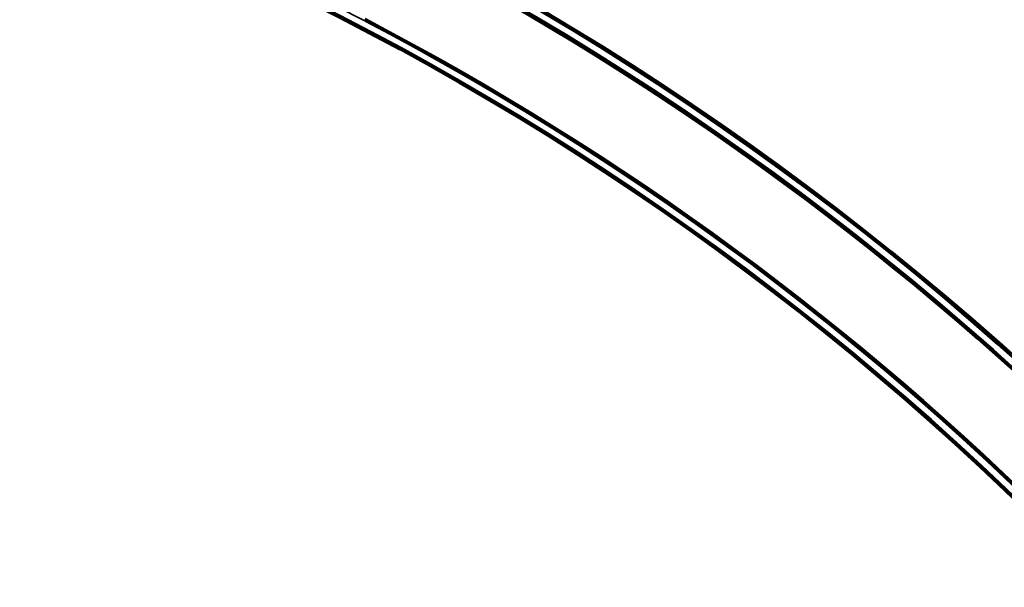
# Model space of a CAD drawing. Header units: millimetres. Extents: x -1503 to 2224, y -4278 to 2541.
# Tile 43 of 50: x 558 to 814, y -2770 to -2622. Entities that reach past the tile are written whole.
import ezdxf

# ---------------------------------------------------------------- set-up
doc = ezdxf.new("R2010")
doc.units = ezdxf.units.MM
doc.header["$LTSCALE"] = 0.75
doc.layers.add('Visible', color=7, linetype='Continuous', lineweight=70)
doc.layers.add('Visible Narrow', color=7, linetype='Continuous', lineweight=35)

msp = doc.modelspace()

# ---------------------------------------------------------------- linework, layer by layer
at = {"layer": 'Visible', "extrusion": (-7.30938e-29, -5.96856e-13, -1)}
for radius in [763.5, 736.5]:
    msp.add_circle((-305.85, -3277.76, -27.4), radius, dxfattribs=at)
for centre, radius, start, end in [((-305.85, -3277.76, -27.6), 761, 117.53924, 152.46076), ((-305.85, -3277.76, -27.6), 739, 117.58742, 152.41258), ((-647.38, -2622.09, -27.5), 1.02, 218.5242, 223.8146)]:
    msp.add_arc(centre, radius, start, end, dxfattribs=at)
at = {"layer": 'Visible'}
for radius, start, end in [(760.9, 27.55838, 62.44162), (739.1, 27.54788, 62.45212)]:
    msp.add_arc((305.85, -3277.76, 27.8), radius, start, end, dxfattribs=at)
at = {"layer": 'Visible', "extrusion": (0, -5.96856e-13, -1)}
msp.add_ellipse((647.66, -2622.52, 27.5), major_axis=(0.599, 0.385), ratio=0.700692, start_param=1.242636, end_param=1.255831, dxfattribs=at)
at = {"layer": 'Visible Narrow', "extrusion": (-7.30938e-29, -5.96856e-13, -1)}
for radius in [763, 761.3, 738.7, 737]:
    msp.add_circle((-305.85, -3277.76, -27.9), radius, dxfattribs=at)
at = {"layer": 'Visible Narrow'}
for centre, radius, start, end in [((305.85, -3277.76, 28.1), 760.6, 27.55824, 62.44176), ((305.85, -3277.76, 28.1), 739.4, 27.54803, 62.45197), ((647.38, -2622.09, 27.7), 0.814, 316.169, 318.7348)]:
    msp.add_arc(centre, radius, start, end, dxfattribs=at)
at = {"layer": 'Visible Narrow', "extrusion": (-0.692711, -0.721215, 4.57536e-13)}
msp.add_arc((2284.06, 27.5, 1442.64), 0.2, 0, 90, dxfattribs=at)
at = {"layer": 'Visible Narrow'}
msp.add_ellipse((647.55, -2622.34, 27.7), major_axis=(0.537, 0.342), ratio=0.794256, start_param=-1.411279, end_param=-1.273425, dxfattribs=at)

doc.saveas('drawing.dxf')
